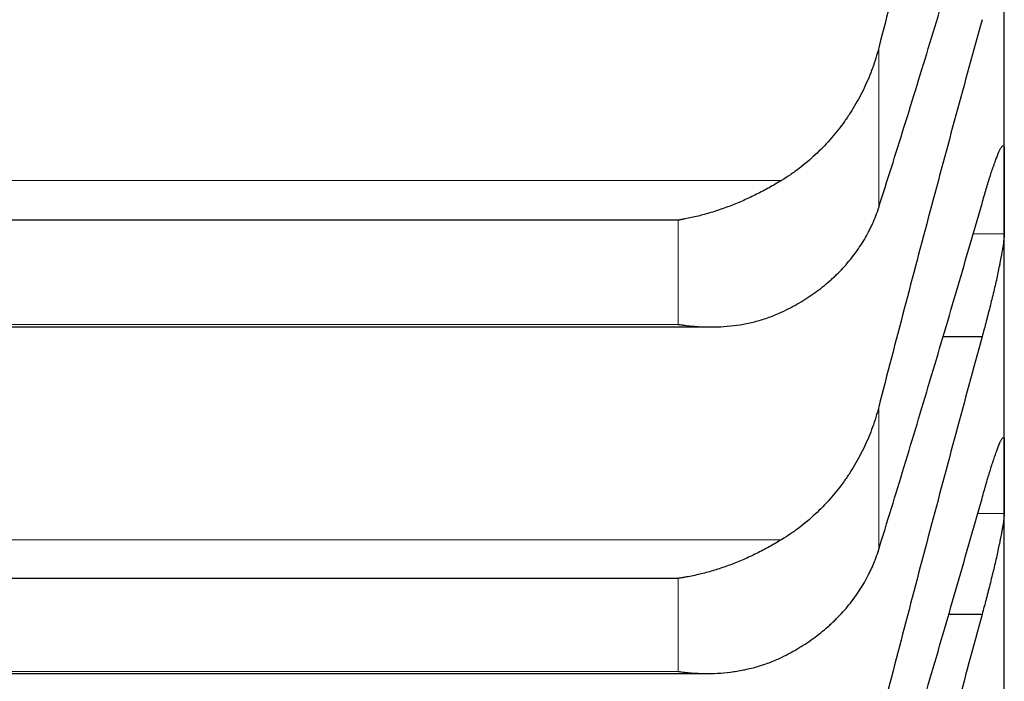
# Model space of a CAD drawing. Header units: inches. Extents: x 0 to 17820, y -10 to 12600.
# Tile 44 of 256: x 6481 to 6505, y 3741 to 3756. Entities that reach past the tile are written whole.
import ezdxf

# ---------------------------------------------------------------- set-up
doc = ezdxf.new("R2010")
doc.units = ezdxf.units.IN
doc.layers.add('1', color=7, linetype='Continuous', true_color=0xffffff)

msp = doc.modelspace()

# ---------------------------------------------------------------- linework, layer by layer
at = {"layer": '1', "color": 2, "linetype": 'Continuous', "lineweight": 25}
for p, q in [((6505.143, 3752.33), (6505.143, 3760.151)), ((6505.143, 3745.459), (6505.143, 3752.33)), ((6497.288, 3751.641), (6460.999, 3751.641)), ((6460.223, 3749.068), (6498.039, 3749.068)), ((6504.606, 3748.829), (6503.662, 3748.829)), ((6505.143, 3739.549), (6505.143, 3745.459)), ((6497.288, 3743.015), (6460.999, 3743.015)), ((6504.606, 3742.145), (6503.8, 3742.145)), ((6460.311, 3740.724), (6497.952, 3740.724))]:
    msp.add_line(p, q, dxfattribs=at)
at = {"layer": '1', "color": 110, "linetype": 'Continuous', "lineweight": 13}
for p, q in [((6502.117, 3751.944), (6502.117, 3755.789)), ((6499.775, 3752.598), (6458.512, 3752.598)), ((6497.288, 3749.13), (6497.288, 3751.641)), ((6505.141, 3751.314), (6504.391, 3751.314)), ((6497.288, 3749.13), (6460.999, 3749.13)), ((6502.117, 3743.708), (6502.117, 3747.142)), ((6505.141, 3744.575), (6504.5, 3744.575)), ((6499.775, 3743.945), (6458.512, 3743.945)), ((6497.288, 3740.773), (6497.288, 3743.015)), ((6497.288, 3740.773), (6460.999, 3740.773))]:
    msp.add_line(p, q, dxfattribs=at)
at = {"layer": '1', "color": 2, "linetype": 'Continuous', "lineweight": 25}
for points in [[(6504.606, 3765.051), (6504.395, 3764.296), (6503.975, 3762.776), (6503.35, 3760.473), (6502.731, 3758.145), (6502.321, 3756.577), (6502.117, 3755.789)], [(6502.117, 3751.944), (6502.321, 3752.584), (6502.731, 3753.883), (6503.35, 3755.892), (6503.975, 3757.959), (6504.395, 3759.377), (6504.606, 3760.096)], [(6504.606, 3756.468), (6504.395, 3755.704), (6503.975, 3754.169), (6503.35, 3751.847), (6502.731, 3749.506), (6502.321, 3747.932), (6502.117, 3747.142)], [(6505.141, 3753.346), (6505.143, 3753.007), (6505.143, 3752.669), (6505.143, 3752.33)], [(6505.143, 3752.33), (6505.143, 3751.991), (6505.143, 3751.653), (6505.141, 3751.314)], [(6502.117, 3743.708), (6502.321, 3744.366), (6502.731, 3745.7), (6503.35, 3747.757), (6503.975, 3749.868), (6504.395, 3751.312), (6504.606, 3752.043)], [(6504.606, 3748.829), (6504.395, 3748.057), (6503.975, 3746.509), (6503.35, 3744.172), (6502.731, 3741.821), (6502.321, 3740.243), (6502.117, 3739.452)], [(6505.141, 3746.343), (6505.143, 3746.048), (6505.143, 3745.753), (6505.143, 3745.459)], [(6505.143, 3745.459), (6505.143, 3745.164), (6505.143, 3744.87), (6505.141, 3744.575)], [(6502.117, 3736.435), (6502.321, 3737.11), (6502.731, 3738.477), (6503.35, 3740.579), (6503.975, 3742.73), (6504.395, 3744.199), (6504.606, 3744.941)], [(6504.606, 3742.145), (6504.395, 3741.367), (6503.975, 3739.809), (6503.35, 3737.461), (6502.731, 3735.103), (6502.321, 3733.524), (6502.117, 3732.733)]]:
    msp.add_open_spline(points, degree=3, dxfattribs=at)
for points, knots in [([(6502.117, 3755.789), (6502.075, 3755.625), (6502.025, 3755.463), (6501.91, 3755.147), (6501.781, 3754.837), (6501.623, 3754.539), (6501.494, 3754.32), (6501.449, 3754.248), (6501.379, 3754.142), (6501.355, 3754.106), (6501.306, 3754.036), (6501.282, 3754.002), (6501.157, 3753.831), (6500.945, 3753.568), (6500.71, 3753.327), (6500.463, 3753.098), (6500.334, 3752.989), (6500.164, 3752.86), (6500.13, 3752.835), (6500.06, 3752.785), (6499.956, 3752.711), (6499.848, 3752.642), (6499.775, 3752.598)], [0, 0, 0, 0, 0.125, 0.125, 0.25, 0.375, 0.375, 0.4375, 0.4375, 0.46875, 0.46875, 0.5, 0.5, 0.625, 0.75, 0.75, 0.875, 0.875, 0.90625, 0.90625, 0.9375, 1, 1, 1, 1]), ([(6504.606, 3752.043), (6504.64, 3752.166), (6504.675, 3752.284), (6504.725, 3752.451), (6504.741, 3752.506), (6504.766, 3752.586), (6504.774, 3752.612), (6504.791, 3752.664), (6504.799, 3752.689), (6504.839, 3752.813), (6504.869, 3752.903), (6504.913, 3753.025), (6504.927, 3753.064), (6504.947, 3753.118), (6504.954, 3753.136), (6504.967, 3753.169), (6504.973, 3753.185), (6505.005, 3753.261), (6505.027, 3753.311), (6505.052, 3753.359), (6505.057, 3753.367), (6505.066, 3753.383), (6505.07, 3753.391), (6505.083, 3753.41), (6505.091, 3753.42), (6505.112, 3753.439), (6505.122, 3753.439), (6505.131, 3753.422), (6505.133, 3753.418), (6505.136, 3753.408), (6505.137, 3753.402), (6505.14, 3753.382), (6505.141, 3753.366), (6505.141, 3753.346)], [0, 0, 0, 0, 0.125, 0.125, 0.1875, 0.1875, 0.21875, 0.21875, 0.25, 0.25, 0.375, 0.375, 0.4375, 0.4375, 0.46875, 0.46875, 0.5, 0.5, 0.625, 0.625, 0.65625, 0.65625, 0.6875, 0.6875, 0.75, 0.75, 0.875, 0.875, 0.90625, 0.90625, 0.9375, 0.9375, 1, 1, 1, 1]), ([(6499.775, 3752.598), (6499.675, 3752.537), (6499.575, 3752.479), (6499.374, 3752.367), (6499.273, 3752.314), (6499.069, 3752.212), (6498.966, 3752.164), (6498.76, 3752.072), (6498.655, 3752.029), (6498.446, 3751.948), (6498.341, 3751.91), (6498.131, 3751.84), (6498.026, 3751.809), (6497.816, 3751.751), (6497.71, 3751.725), (6497.552, 3751.69), (6497.473, 3751.674), (6497.38, 3751.657), (6497.334, 3751.649), (6497.314, 3751.646), (6497.301, 3751.643), (6497.294, 3751.642), (6497.288, 3751.641)], [0, 0, 0, 0, 0.125, 0.125, 0.25, 0.25, 0.375, 0.375, 0.5, 0.5, 0.625, 0.625, 0.75, 0.75, 0.875, 0.875, 0.9375, 0.96875, 0.984375, 0.992187, 0.992187, 1, 1, 1, 1]), ([(6499.775, 3749.425), (6499.921, 3749.494), (6500.061, 3749.567), (6500.33, 3749.724), (6500.587, 3749.891), (6500.823, 3750.078), (6500.964, 3750.202), (6500.992, 3750.227), (6501.047, 3750.277), (6501.074, 3750.303), (6501.154, 3750.381), (6501.206, 3750.434), (6501.356, 3750.595), (6501.448, 3750.706), (6501.62, 3750.935), (6501.699, 3751.053), (6501.807, 3751.236), (6501.841, 3751.297), (6501.89, 3751.391), (6501.906, 3751.423), (6501.937, 3751.486), (6501.952, 3751.518), (6502.024, 3751.679), (6502.075, 3751.81), (6502.117, 3751.944)], [0, 0, 0, 0, 0.125, 0.125, 0.25, 0.375, 0.375, 0.40625, 0.40625, 0.4375, 0.4375, 0.5, 0.5, 0.625, 0.625, 0.75, 0.75, 0.8125, 0.8125, 0.84375, 0.84375, 0.875, 0.875, 1, 1, 1, 1]), ([(6505.141, 3751.314), (6505.141, 3751.294), (6505.139, 3751.248), (6505.131, 3751.163), (6505.122, 3751.094), (6505.114, 3751.038), (6505.111, 3751.019), (6505.105, 3750.979), (6505.101, 3750.958), (6505.084, 3750.852), (6505.067, 3750.759), (6505.042, 3750.631), (6505.037, 3750.605), (6505.029, 3750.565), (6505.027, 3750.552), (6505.021, 3750.525), (6505.007, 3750.457), (6504.98, 3750.33), (6504.955, 3750.213), (6504.928, 3750.093), (6504.913, 3750.032), (6504.87, 3749.844), (6504.839, 3749.718), (6504.791, 3749.527), (6504.775, 3749.463), (6504.75, 3749.367), (6504.742, 3749.334), (6504.725, 3749.27), (6504.717, 3749.238), (6504.675, 3749.078), (6504.64, 3748.952), (6504.606, 3748.829)], [0, 0, 0, 0, 0.0625, 0.125, 0.1875, 0.1875, 0.21875, 0.21875, 0.25, 0.25, 0.375, 0.375, 0.40625, 0.40625, 0.421875, 0.421875, 0.4375, 0.5, 0.5625, 0.5625, 0.625, 0.625, 0.75, 0.75, 0.8125, 0.8125, 0.84375, 0.84375, 0.875, 0.875, 1, 1, 1, 1]), ([(6497.288, 3749.13), (6497.291, 3749.13), (6497.294, 3749.129), (6497.301, 3749.128), (6497.304, 3749.128), (6497.314, 3749.126), (6497.334, 3749.123), (6497.38, 3749.117), (6497.473, 3749.104), (6497.552, 3749.096), (6497.71, 3749.081), (6497.815, 3749.074), (6498.129, 3749.064), (6498.337, 3749.071), (6498.648, 3749.103), (6498.752, 3749.118), (6498.907, 3749.146), (6498.959, 3749.156), (6499.063, 3749.179), (6499.114, 3749.192), (6499.269, 3749.233), (6499.372, 3749.265), (6499.575, 3749.338), (6499.675, 3749.379), (6499.775, 3749.425)], [0, 0, 0, 0, 0.003906, 0.003906, 0.007813, 0.007813, 0.015625, 0.03125, 0.0625, 0.125, 0.125, 0.25, 0.25, 0.5, 0.5, 0.625, 0.625, 0.6875, 0.6875, 0.75, 0.75, 0.875, 0.875, 1, 1, 1, 1]), ([(6502.117, 3747.142), (6502.075, 3746.976), (6502.025, 3746.815), (6501.91, 3746.497), (6501.781, 3746.186), (6501.623, 3745.888), (6501.494, 3745.669), (6501.449, 3745.597), (6501.379, 3745.49), (6501.355, 3745.455), (6501.306, 3745.385), (6501.282, 3745.35), (6501.157, 3745.179), (6500.945, 3744.916), (6500.71, 3744.675), (6500.463, 3744.446), (6500.334, 3744.337), (6500.164, 3744.208), (6500.13, 3744.182), (6500.06, 3744.132), (6499.956, 3744.059), (6499.848, 3743.99), (6499.775, 3743.945)], [0, 0, 0, 0, 0.125, 0.125, 0.25, 0.375, 0.375, 0.4375, 0.4375, 0.46875, 0.46875, 0.5, 0.5, 0.625, 0.75, 0.75, 0.875, 0.875, 0.90625, 0.90625, 0.9375, 1, 1, 1, 1]), ([(6504.606, 3744.941), (6504.64, 3745.066), (6504.675, 3745.185), (6504.725, 3745.356), (6504.741, 3745.412), (6504.766, 3745.494), (6504.774, 3745.521), (6504.791, 3745.574), (6504.799, 3745.6), (6504.839, 3745.728), (6504.869, 3745.822), (6504.913, 3745.95), (6504.927, 3745.991), (6504.947, 3746.048), (6504.954, 3746.067), (6504.967, 3746.102), (6504.973, 3746.119), (6505.005, 3746.202), (6505.027, 3746.256), (6505.052, 3746.31), (6505.057, 3746.32), (6505.066, 3746.338), (6505.07, 3746.347), (6505.083, 3746.37), (6505.091, 3746.382), (6505.112, 3746.409), (6505.122, 3746.414), (6505.131, 3746.404), (6505.133, 3746.402), (6505.136, 3746.394), (6505.137, 3746.39), (6505.14, 3746.374), (6505.141, 3746.36), (6505.141, 3746.343)], [0, 0, 0, 0, 0.125, 0.125, 0.1875, 0.1875, 0.21875, 0.21875, 0.25, 0.25, 0.375, 0.375, 0.4375, 0.4375, 0.46875, 0.46875, 0.5, 0.5, 0.625, 0.625, 0.65625, 0.65625, 0.6875, 0.6875, 0.75, 0.75, 0.875, 0.875, 0.90625, 0.90625, 0.9375, 0.9375, 1, 1, 1, 1]), ([(6505.141, 3744.575), (6505.141, 3744.558), (6505.139, 3744.517), (6505.131, 3744.439), (6505.122, 3744.374), (6505.114, 3744.322), (6505.111, 3744.303), (6505.105, 3744.266), (6505.101, 3744.246), (6505.084, 3744.146), (6505.067, 3744.056), (6505.042, 3743.933), (6505.037, 3743.907), (6505.029, 3743.869), (6505.027, 3743.855), (6505.021, 3743.829), (6505.007, 3743.763), (6504.98, 3743.64), (6504.955, 3743.525), (6504.928, 3743.407), (6504.913, 3743.346), (6504.87, 3743.161), (6504.839, 3743.036), (6504.791, 3742.846), (6504.775, 3742.782), (6504.75, 3742.686), (6504.742, 3742.653), (6504.725, 3742.589), (6504.717, 3742.557), (6504.675, 3742.396), (6504.64, 3742.27), (6504.606, 3742.145)], [0, 0, 0, 0, 0.0625, 0.125, 0.1875, 0.1875, 0.21875, 0.21875, 0.25, 0.25, 0.375, 0.375, 0.40625, 0.40625, 0.421875, 0.421875, 0.4375, 0.5, 0.5625, 0.5625, 0.625, 0.625, 0.75, 0.75, 0.8125, 0.8125, 0.84375, 0.84375, 0.875, 0.875, 1, 1, 1, 1]), ([(6499.775, 3743.945), (6499.675, 3743.884), (6499.575, 3743.826), (6499.374, 3743.716), (6499.273, 3743.663), (6499.069, 3743.563), (6498.966, 3743.515), (6498.76, 3743.426), (6498.655, 3743.383), (6498.446, 3743.304), (6498.341, 3743.268), (6498.131, 3743.201), (6498.026, 3743.171), (6497.816, 3743.116), (6497.71, 3743.092), (6497.552, 3743.06), (6497.473, 3743.045), (6497.38, 3743.029), (6497.334, 3743.022), (6497.314, 3743.019), (6497.301, 3743.017), (6497.294, 3743.016), (6497.288, 3743.015)], [0, 0, 0, 0, 0.125, 0.125, 0.25, 0.25, 0.375, 0.375, 0.5, 0.5, 0.625, 0.625, 0.75, 0.75, 0.875, 0.875, 0.9375, 0.96875, 0.984375, 0.992188, 0.992188, 1, 1, 1, 1]), ([(6499.775, 3741.112), (6499.921, 3741.183), (6500.061, 3741.259), (6500.33, 3741.421), (6500.587, 3741.593), (6500.823, 3741.786), (6500.964, 3741.914), (6500.992, 3741.939), (6501.047, 3741.992), (6501.074, 3742.018), (6501.154, 3742.099), (6501.206, 3742.153), (6501.356, 3742.319), (6501.448, 3742.434), (6501.62, 3742.67), (6501.699, 3742.791), (6501.807, 3742.979), (6501.841, 3743.042), (6501.89, 3743.139), (6501.906, 3743.172), (6501.937, 3743.237), (6501.952, 3743.27), (6502.024, 3743.435), (6502.075, 3743.57), (6502.117, 3743.708)], [0, 0, 0, 0, 0.125, 0.125, 0.25, 0.375, 0.375, 0.40625, 0.40625, 0.4375, 0.4375, 0.5, 0.5, 0.625, 0.625, 0.75, 0.75, 0.8125, 0.8125, 0.84375, 0.84375, 0.875, 0.875, 1, 1, 1, 1]), ([(6497.288, 3740.773), (6497.291, 3740.773), (6497.294, 3740.772), (6497.301, 3740.771), (6497.304, 3740.771), (6497.314, 3740.769), (6497.334, 3740.767), (6497.38, 3740.761), (6497.473, 3740.75), (6497.552, 3740.743), (6497.71, 3740.731), (6497.815, 3740.726), (6498.129, 3740.722), (6498.337, 3740.732), (6498.648, 3740.77), (6498.752, 3740.787), (6498.907, 3740.818), (6498.959, 3740.829), (6499.063, 3740.854), (6499.114, 3740.868), (6499.269, 3740.912), (6499.372, 3740.945), (6499.575, 3741.021), (6499.675, 3741.064), (6499.775, 3741.112)], [0, 0, 0, 0, 0.003906, 0.003906, 0.007812, 0.007812, 0.015625, 0.03125, 0.0625, 0.125, 0.125, 0.25, 0.25, 0.5, 0.5, 0.625, 0.625, 0.6875, 0.6875, 0.75, 0.75, 0.875, 0.875, 1, 1, 1, 1])]:
    msp.add_open_spline(points, degree=3, knots=knots, dxfattribs=at)

doc.saveas('drawing.dxf')
